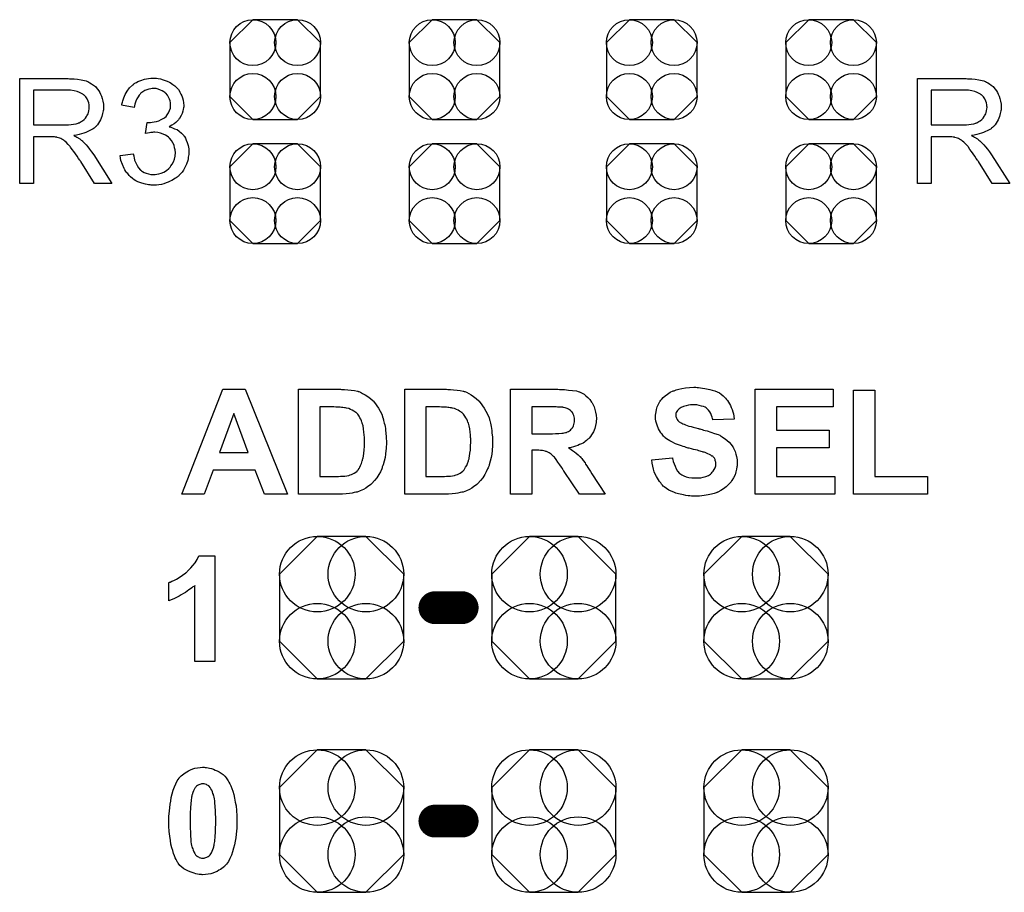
# Model space of a CAD drawing. Extents: x -0.07 to 0.95, y -0.15 to 2.1.
# Tile 20 of 25: x 0.29 to 0.59, y 1.22 to 1.48. Entities that reach past the tile are written whole.
import ezdxf

# ---------------------------------------------------------------- set-up
doc = ezdxf.new("R2010")
doc.units = 0
doc.layers.get('0').update_dxf_attribs({"linetype": 'CONTINUOUS'})
doc.layers.add('gto', color=2, linetype='CONTINUOUS')
doc.layers.add('gts', color=1, linetype='CONTINUOUS')

# ---------------------------------------------------------------- blocks, each defined once
blk = doc.blocks.new('D29')
at = {"const_width": 0.005}
blk.add_lwpolyline([(-0.0025, 0, 1), (0.0025, 0, 1)], format="xyb", close=True, dxfattribs=at)
blk = doc.blocks.new('D66')
blk.add_lwpolyline([(-0.0068, -0.0152), (0.0068, -0.0152), (0.0138, -0.0082), (0.0138, 0.0082), (0.0068, 0.0152), (-0.0068, 0.0152), (-0.0138, 0.0082), (-0.0138, -0.0082)], close=True)
for centre in [(-0.0068, 0.0082), (0.0068, 0.0082), (-0.0068, -0.0082), (0.0068, -0.0082)]:
    blk.add_circle(centre, 0.007)
blk = doc.blocks.new('D69')
blk.add_lwpolyline([(-0.0189, 0.0102), (-0.0189, -0.0102), (-0.0074, -0.0217), (0.0074, -0.0217), (0.0189, -0.0102), (0.0189, 0.0102), (0.0074, 0.0217), (-0.0074, 0.0217)], close=True)
for centre in [(-0.0074, 0.0102), (0.0074, 0.0102), (-0.0074, -0.0102), (0.0074, -0.0102)]:
    blk.add_circle(centre, 0.0115)

msp = doc.modelspace()

# ---------------------------------------------------------------- linework, layer by layer
at = {"layer": 'gto', "color": 2}
for points in [[(0.3028, 1.4661), (0.3032, 1.4661), (0.3042, 1.4661), (0.3052, 1.466), (0.3063, 1.4658), (0.3073, 1.4656), (0.3078, 1.4655), (0.3082, 1.4653), (0.3083, 1.4653), (0.3083, 1.4653), (0.3086, 1.4651), (0.309, 1.4649), (0.3095, 1.4646), (0.3101, 1.4642), (0.3107, 1.4637), (0.3112, 1.463), (0.3118, 1.4623), (0.3118, 1.4622), (0.3118, 1.4622), (0.312, 1.4619), (0.3122, 1.4614), (0.3125, 1.4608), (0.3127, 1.4601), (0.3129, 1.4593), (0.3131, 1.4584), (0.3131, 1.4575), (0.3131, 1.4574), (0.3131, 1.4573), (0.3131, 1.4571), (0.3131, 1.4569), (0.3131, 1.4566), (0.313, 1.4563), (0.3128, 1.4555), (0.3126, 1.4546), (0.3122, 1.4536), (0.3116, 1.4526), (0.3113, 1.4521), (0.3109, 1.4517), (0.3109, 1.4516), (0.3108, 1.4516), (0.3107, 1.4515), (0.3105, 1.4513), (0.3103, 1.4511), (0.31, 1.4509), (0.3096, 1.4507), (0.3092, 1.4504), (0.3088, 1.4502), (0.3083, 1.45), (0.3077, 1.4497), (0.3071, 1.4495), (0.3064, 1.4493), (0.3057, 1.4491), (0.3049, 1.4489), (0.3041, 1.4488), (0.3042, 1.4487), (0.3044, 1.4486), (0.3047, 1.4485), (0.305, 1.4483), (0.3059, 1.4478), (0.3063, 1.4474), (0.3067, 1.4472), (0.3067, 1.4471), (0.307, 1.4468), (0.3073, 1.4465), (0.3078, 1.446), (0.3083, 1.4454), (0.3089, 1.4447), (0.3095, 1.4438), (0.3102, 1.4429), (0.3157, 1.4342), (0.3104, 1.4342), (0.3062, 1.4409), (0.3062, 1.4409), (0.3061, 1.441), (0.306, 1.4412), (0.3059, 1.4413), (0.3055, 1.4418), (0.3051, 1.4425), (0.3046, 1.4432), (0.3041, 1.4439), (0.3036, 1.4446), (0.3031, 1.4453), (0.3031, 1.4453), (0.303, 1.4455), (0.3027, 1.4458), (0.3024, 1.4461), (0.3017, 1.4468), (0.3013, 1.4471), (0.301, 1.4474), (0.3009, 1.4474), (0.3008, 1.4475), (0.3006, 1.4476), (0.3004, 1.4477), (0.3001, 1.4479), (0.2998, 1.448), (0.299, 1.4482), (0.299, 1.4482), (0.2989, 1.4483), (0.2987, 1.4483), (0.2985, 1.4483), (0.2982, 1.4484), (0.2978, 1.4484), (0.2973, 1.4484), (0.2918, 1.4484), (0.2918, 1.4342), (0.2876, 1.4342), (0.2876, 1.4662), (0.3024, 1.4662), (0.3028, 1.4661)], [(0.3292, 1.4663), (0.3298, 1.4662), (0.3305, 1.4661), (0.3313, 1.4658), (0.3322, 1.4655), (0.333, 1.4652), (0.333, 1.4652), (0.3331, 1.4651), (0.3334, 1.465), (0.3338, 1.4647), (0.3342, 1.4644), (0.3348, 1.4639), (0.3353, 1.4634), (0.3359, 1.4628), (0.3364, 1.4621), (0.3364, 1.462), (0.3365, 1.4618), (0.3367, 1.4614), (0.337, 1.4609), (0.3372, 1.4603), (0.3374, 1.4596), (0.3375, 1.4588), (0.3376, 1.458), (0.3376, 1.4579), (0.3376, 1.4576), (0.3375, 1.4573), (0.3374, 1.4568), (0.3373, 1.4562), (0.3371, 1.4555), (0.3368, 1.4549), (0.3364, 1.4542), (0.3364, 1.4541), (0.3362, 1.454), (0.3359, 1.4536), (0.3356, 1.4533), (0.3351, 1.4528), (0.3346, 1.4524), (0.3339, 1.452), (0.3331, 1.4515), (0.3332, 1.4515), (0.3333, 1.4515), (0.3334, 1.4515), (0.3336, 1.4514), (0.3341, 1.4512), (0.3347, 1.4509), (0.3355, 1.4506), (0.3362, 1.4501), (0.3369, 1.4495), (0.3376, 1.4488), (0.3376, 1.4487), (0.3378, 1.4485), (0.3381, 1.448), (0.3383, 1.4474), (0.3386, 1.4467), (0.3389, 1.4458), (0.3391, 1.4448), (0.3391, 1.4436), (0.3391, 1.4436), (0.3391, 1.4435), (0.3391, 1.4432), (0.3391, 1.443), (0.339, 1.4426), (0.3389, 1.4422), (0.3389, 1.4417), (0.3388, 1.4412), (0.3384, 1.4401), (0.3381, 1.4395), (0.3378, 1.4389), (0.3375, 1.4383), (0.3371, 1.4377), (0.3366, 1.4371), (0.336, 1.4366), (0.336, 1.4365), (0.3359, 1.4364), (0.3357, 1.4363), (0.3355, 1.4361), (0.3352, 1.4359), (0.3348, 1.4357), (0.3344, 1.4354), (0.3339, 1.4351), (0.3334, 1.4349), (0.3328, 1.4346), (0.3322, 1.4344), (0.3315, 1.4341), (0.3308, 1.4339), (0.33, 1.4338), (0.3292, 1.4337), (0.3283, 1.4337), (0.3279, 1.4337), (0.3276, 1.4337), (0.3273, 1.4338), (0.3268, 1.4338), (0.3264, 1.4339), (0.3259, 1.434), (0.3248, 1.4343), (0.3236, 1.4347), (0.323, 1.435), (0.3225, 1.4353), (0.3219, 1.4357), (0.3213, 1.4362), (0.3213, 1.4362), (0.3212, 1.4363), (0.3211, 1.4364), (0.3209, 1.4366), (0.3207, 1.4369), (0.3205, 1.4372), (0.3202, 1.4375), (0.3199, 1.4379), (0.3196, 1.4384), (0.3194, 1.4388), (0.3189, 1.44), (0.3184, 1.4412), (0.3183, 1.4419), (0.3182, 1.4427), (0.3221, 1.4432), (0.3221, 1.4431), (0.3222, 1.443), (0.3222, 1.4429), (0.3223, 1.4426), (0.3223, 1.4424), (0.3224, 1.442), (0.3226, 1.4413), (0.323, 1.4405), (0.3234, 1.4397), (0.3238, 1.439), (0.3244, 1.4383), (0.3245, 1.4383), (0.3247, 1.4381), (0.325, 1.4379), (0.3255, 1.4376), (0.3261, 1.4374), (0.3268, 1.4371), (0.3275, 1.4369), (0.3284, 1.4369), (0.3286, 1.4369), (0.3288, 1.4369), (0.3293, 1.437), (0.33, 1.4371), (0.3307, 1.4374), (0.3315, 1.4377), (0.3323, 1.4382), (0.333, 1.4388), (0.3331, 1.4389), (0.3334, 1.4392), (0.3336, 1.4396), (0.334, 1.4401), (0.3344, 1.4408), (0.3347, 1.4416), (0.3349, 1.4425), (0.335, 1.4436), (0.335, 1.4436), (0.335, 1.4437), (0.335, 1.4438), (0.3349, 1.444), (0.3349, 1.4445), (0.3347, 1.4451), (0.3346, 1.4459), (0.3342, 1.4466), (0.3338, 1.4473), (0.3332, 1.448), (0.3331, 1.4481), (0.3329, 1.4483), (0.3325, 1.4486), (0.332, 1.4489), (0.3313, 1.4492), (0.3305, 1.4495), (0.3297, 1.4497), (0.3287, 1.4498), (0.3283, 1.4498), (0.328, 1.4497), (0.3275, 1.4497), (0.3271, 1.4496), (0.3265, 1.4495), (0.3259, 1.4494), (0.3264, 1.4528), (0.3266, 1.4528), (0.3268, 1.4528), (0.3274, 1.4528), (0.3279, 1.4529), (0.3285, 1.453), (0.3292, 1.4531), (0.33, 1.4533), (0.3307, 1.4537), (0.3315, 1.4541), (0.3316, 1.4541), (0.3316, 1.4541), (0.3318, 1.4543), (0.3322, 1.4546), (0.3325, 1.4551), (0.3329, 1.4557), (0.3332, 1.4564), (0.3335, 1.4571), (0.3335, 1.4576), (0.3335, 1.4581), (0.3335, 1.4582), (0.3335, 1.4582), (0.3335, 1.4585), (0.3335, 1.4588), (0.3334, 1.4594), (0.3332, 1.4599), (0.3329, 1.4605), (0.3326, 1.4611), (0.3321, 1.4617), (0.332, 1.4617), (0.3318, 1.4619), (0.3315, 1.4621), (0.331, 1.4624), (0.3305, 1.4626), (0.3298, 1.4629), (0.3291, 1.4631), (0.3283, 1.4631), (0.3279, 1.4631), (0.3275, 1.463), (0.3269, 1.4629), (0.3263, 1.4627), (0.3257, 1.4625), (0.3251, 1.4621), (0.3245, 1.4617), (0.3244, 1.4616), (0.3243, 1.4614), (0.324, 1.4611), (0.3237, 1.4606), (0.3233, 1.46), (0.323, 1.4593), (0.3227, 1.4584), (0.3225, 1.4574), (0.3186, 1.4581), (0.3186, 1.4581), (0.3187, 1.4582), (0.3187, 1.4584), (0.3188, 1.4587), (0.3189, 1.459), (0.319, 1.4594), (0.3193, 1.4603), (0.3197, 1.4613), (0.3203, 1.4623), (0.321, 1.4633), (0.3219, 1.4642), (0.3219, 1.4642), (0.322, 1.4643), (0.3221, 1.4643), (0.3223, 1.4645), (0.3225, 1.4647), (0.3229, 1.4649), (0.3232, 1.465), (0.3236, 1.4653), (0.3245, 1.4656), (0.3256, 1.466), (0.3268, 1.4662), (0.3275, 1.4663), (0.3286, 1.4663), (0.3292, 1.4663)], [(0.5761, 1.4661), (0.5765, 1.4661), (0.5775, 1.4661), (0.5785, 1.466), (0.5796, 1.4658), (0.5806, 1.4656), (0.5811, 1.4655), (0.5815, 1.4653), (0.5816, 1.4653), (0.5816, 1.4653), (0.5819, 1.4651), (0.5823, 1.4649), (0.5828, 1.4646), (0.5834, 1.4642), (0.584, 1.4637), (0.5845, 1.463), (0.5851, 1.4623), (0.5851, 1.4622), (0.5851, 1.4622), (0.5853, 1.4619), (0.5855, 1.4614), (0.5858, 1.4608), (0.586, 1.4601), (0.5862, 1.4593), (0.5864, 1.4584), (0.5864, 1.4575), (0.5864, 1.4574), (0.5864, 1.4573), (0.5864, 1.4571), (0.5864, 1.4569), (0.5864, 1.4566), (0.5863, 1.4563), (0.5861, 1.4555), (0.5859, 1.4546), (0.5855, 1.4536), (0.5849, 1.4526), (0.5846, 1.4521), (0.5842, 1.4517), (0.5842, 1.4516), (0.5841, 1.4516), (0.584, 1.4515), (0.5838, 1.4513), (0.5835, 1.4511), (0.5833, 1.4509), (0.5829, 1.4507), (0.5825, 1.4504), (0.5821, 1.4502), (0.5816, 1.45), (0.581, 1.4497), (0.5804, 1.4495), (0.5797, 1.4493), (0.579, 1.4491), (0.5782, 1.4489), (0.5774, 1.4488), (0.5775, 1.4487), (0.5777, 1.4486), (0.578, 1.4485), (0.5783, 1.4483), (0.5792, 1.4478), (0.5796, 1.4474), (0.5799, 1.4472), (0.58, 1.4471), (0.5803, 1.4468), (0.5806, 1.4465), (0.5811, 1.446), (0.5816, 1.4454), (0.5822, 1.4447), (0.5828, 1.4438), (0.5835, 1.4429), (0.589, 1.4342), (0.5837, 1.4342), (0.5795, 1.4409), (0.5795, 1.4409), (0.5794, 1.441), (0.5793, 1.4412), (0.5792, 1.4413), (0.5788, 1.4418), (0.5784, 1.4425), (0.5779, 1.4432), (0.5774, 1.4439), (0.5769, 1.4446), (0.5764, 1.4453), (0.5764, 1.4453), (0.5763, 1.4455), (0.576, 1.4458), (0.5757, 1.4461), (0.575, 1.4468), (0.5746, 1.4471), (0.5743, 1.4474), (0.5742, 1.4474), (0.5741, 1.4475), (0.5739, 1.4476), (0.5737, 1.4477), (0.5734, 1.4479), (0.5731, 1.448), (0.5723, 1.4482), (0.5723, 1.4482), (0.5722, 1.4483), (0.572, 1.4483), (0.5718, 1.4483), (0.5714, 1.4484), (0.5711, 1.4484), (0.5706, 1.4484), (0.5651, 1.4484), (0.5651, 1.4342), (0.5609, 1.4342), (0.5609, 1.4662), (0.5757, 1.4662), (0.5761, 1.4661)], [(0.3019, 1.4626), (0.2918, 1.4626), (0.2918, 1.4521), (0.3013, 1.4521), (0.3019, 1.4521), (0.3025, 1.4521), (0.3033, 1.4522), (0.304, 1.4523), (0.3048, 1.4524), (0.3054, 1.4526), (0.3055, 1.4527), (0.3057, 1.4527), (0.306, 1.4529), (0.3063, 1.4531), (0.3067, 1.4533), (0.3072, 1.4537), (0.3076, 1.4541), (0.3079, 1.4546), (0.3079, 1.4546), (0.308, 1.4548), (0.3082, 1.4551), (0.3084, 1.4554), (0.3085, 1.4558), (0.3086, 1.4563), (0.3087, 1.4569), (0.3088, 1.4574), (0.3088, 1.4575), (0.3088, 1.4575), (0.3087, 1.4578), (0.3087, 1.4582), (0.3086, 1.4588), (0.3084, 1.4593), (0.3081, 1.46), (0.3077, 1.4606), (0.3071, 1.4612), (0.307, 1.4612), (0.3068, 1.4614), (0.3064, 1.4616), (0.3058, 1.4619), (0.3051, 1.4622), (0.3042, 1.4624), (0.3031, 1.4626), (0.3019, 1.4626)], [(0.5752, 1.4626), (0.5651, 1.4626), (0.5651, 1.4521), (0.5746, 1.4521), (0.5752, 1.4521), (0.5758, 1.4521), (0.5766, 1.4522), (0.5773, 1.4523), (0.5781, 1.4524), (0.5787, 1.4526), (0.5788, 1.4527), (0.579, 1.4527), (0.5793, 1.4529), (0.5796, 1.4531), (0.58, 1.4533), (0.5805, 1.4537), (0.5809, 1.4541), (0.5812, 1.4546), (0.5812, 1.4546), (0.5813, 1.4548), (0.5815, 1.4551), (0.5817, 1.4554), (0.5818, 1.4558), (0.5819, 1.4563), (0.582, 1.4569), (0.5821, 1.4574), (0.5821, 1.4575), (0.5821, 1.4575), (0.582, 1.4578), (0.582, 1.4582), (0.5819, 1.4588), (0.5817, 1.4593), (0.5814, 1.46), (0.581, 1.4606), (0.5804, 1.4612), (0.5803, 1.4612), (0.5801, 1.4614), (0.5797, 1.4616), (0.5791, 1.4619), (0.5784, 1.4622), (0.5775, 1.4624), (0.5764, 1.4626), (0.5752, 1.4626)], [(0.3691, 1.3396), (0.3621, 1.3396), (0.3593, 1.3469), (0.3465, 1.3469), (0.3438, 1.3396), (0.337, 1.3396), (0.3494, 1.3716), (0.3562, 1.3716), (0.3691, 1.3396)], [(0.3856, 1.3715), (0.3865, 1.3715), (0.3875, 1.3714), (0.3885, 1.3713), (0.3895, 1.3712), (0.3904, 1.3709), (0.3904, 1.3709), (0.3905, 1.3709), (0.3906, 1.3708), (0.3908, 1.3708), (0.3914, 1.3706), (0.392, 1.3702), (0.3928, 1.3698), (0.3936, 1.3693), (0.3944, 1.3687), (0.3952, 1.368), (0.3952, 1.368), (0.3953, 1.3679), (0.3955, 1.3676), (0.3959, 1.3671), (0.3963, 1.3665), (0.3968, 1.3658), (0.3973, 1.3649), (0.3978, 1.3639), (0.3982, 1.3628), (0.3982, 1.3627), (0.3983, 1.3627), (0.3983, 1.3625), (0.3984, 1.3622), (0.3984, 1.362), (0.3985, 1.3616), (0.3986, 1.3612), (0.3988, 1.3607), (0.3989, 1.3602), (0.399, 1.3596), (0.399, 1.359), (0.3991, 1.3583), (0.3992, 1.3569), (0.3993, 1.3553), (0.3993, 1.3552), (0.3993, 1.3551), (0.3993, 1.3549), (0.3993, 1.3546), (0.3992, 1.3542), (0.3992, 1.3539), (0.3992, 1.3534), (0.3991, 1.3529), (0.399, 1.3518), (0.3989, 1.3507), (0.3986, 1.3496), (0.3983, 1.3485), (0.3983, 1.3484), (0.3982, 1.3483), (0.3981, 1.3481), (0.398, 1.3479), (0.3979, 1.3476), (0.3978, 1.3473), (0.3974, 1.3464), (0.3969, 1.3456), (0.3963, 1.3446), (0.3956, 1.3437), (0.3948, 1.3428), (0.3947, 1.3427), (0.3945, 1.3425), (0.3941, 1.3422), (0.3936, 1.3419), (0.393, 1.3414), (0.3923, 1.341), (0.3913, 1.3406), (0.3903, 1.3402), (0.3903, 1.3402), (0.3902, 1.3402), (0.3901, 1.3402), (0.3899, 1.3402), (0.3894, 1.3401), (0.3888, 1.3399), (0.388, 1.3398), (0.387, 1.3397), (0.3859, 1.3396), (0.3846, 1.3396), (0.3725, 1.3396), (0.3725, 1.3716), (0.3853, 1.3716), (0.3856, 1.3715)], [(0.4179, 1.3715), (0.4188, 1.3715), (0.4197, 1.3714), (0.4208, 1.3713), (0.4217, 1.3712), (0.4226, 1.3709), (0.4227, 1.3709), (0.4227, 1.3709), (0.4229, 1.3708), (0.4231, 1.3708), (0.4236, 1.3706), (0.4243, 1.3702), (0.425, 1.3698), (0.4258, 1.3693), (0.4266, 1.3687), (0.4274, 1.368), (0.4275, 1.368), (0.4275, 1.3679), (0.4277, 1.3676), (0.4281, 1.3671), (0.4285, 1.3665), (0.429, 1.3658), (0.4295, 1.3649), (0.43, 1.3639), (0.4305, 1.3628), (0.4305, 1.3627), (0.4305, 1.3627), (0.4306, 1.3625), (0.4306, 1.3622), (0.4307, 1.362), (0.4308, 1.3616), (0.4309, 1.3612), (0.431, 1.3607), (0.4311, 1.3602), (0.4312, 1.3596), (0.4313, 1.359), (0.4313, 1.3583), (0.4315, 1.3569), (0.4315, 1.3553), (0.4315, 1.3552), (0.4315, 1.3551), (0.4315, 1.3549), (0.4315, 1.3546), (0.4315, 1.3542), (0.4315, 1.3539), (0.4314, 1.3534), (0.4314, 1.3529), (0.4313, 1.3518), (0.4311, 1.3507), (0.4308, 1.3496), (0.4305, 1.3485), (0.4305, 1.3484), (0.4305, 1.3483), (0.4304, 1.3481), (0.4303, 1.3479), (0.4302, 1.3476), (0.43, 1.3473), (0.4296, 1.3464), (0.4292, 1.3456), (0.4286, 1.3446), (0.4279, 1.3437), (0.4271, 1.3428), (0.427, 1.3427), (0.4268, 1.3425), (0.4264, 1.3422), (0.4259, 1.3419), (0.4252, 1.3414), (0.4245, 1.341), (0.4236, 1.3406), (0.4226, 1.3402), (0.4225, 1.3402), (0.4225, 1.3402), (0.4223, 1.3402), (0.4222, 1.3402), (0.4217, 1.3401), (0.421, 1.3399), (0.4203, 1.3398), (0.4193, 1.3397), (0.4181, 1.3396), (0.4169, 1.3396), (0.4048, 1.3396), (0.4048, 1.3716), (0.4175, 1.3716), (0.4179, 1.3715)], [(0.4519, 1.3715), (0.4524, 1.3715), (0.4529, 1.3715), (0.4535, 1.3715), (0.4547, 1.3713), (0.4559, 1.3712), (0.4571, 1.371), (0.4576, 1.3708), (0.458, 1.3707), (0.4581, 1.3707), (0.4581, 1.3706), (0.4584, 1.3705), (0.4588, 1.3703), (0.4594, 1.37), (0.46, 1.3695), (0.4606, 1.369), (0.4612, 1.3684), (0.4617, 1.3676), (0.4617, 1.3676), (0.4618, 1.3675), (0.4619, 1.3674), (0.462, 1.3672), (0.4622, 1.3668), (0.4625, 1.3662), (0.4627, 1.3654), (0.4629, 1.3646), (0.4631, 1.3636), (0.4632, 1.3626), (0.4632, 1.3626), (0.4632, 1.3625), (0.4632, 1.3622), (0.4631, 1.362), (0.4631, 1.3617), (0.4631, 1.3614), (0.4629, 1.3605), (0.4627, 1.3596), (0.4623, 1.3586), (0.4617, 1.3576), (0.4614, 1.3571), (0.461, 1.3566), (0.461, 1.3566), (0.461, 1.3566), (0.4608, 1.3564), (0.4606, 1.3563), (0.4604, 1.3561), (0.4602, 1.3559), (0.4598, 1.3556), (0.4595, 1.3554), (0.4591, 1.3551), (0.4586, 1.3549), (0.458, 1.3547), (0.4575, 1.3544), (0.4568, 1.3542), (0.4562, 1.354), (0.4555, 1.3538), (0.4547, 1.3537), (0.4548, 1.3537), (0.4548, 1.3536), (0.4551, 1.3535), (0.4555, 1.3532), (0.4559, 1.3529), (0.4565, 1.3525), (0.457, 1.3521), (0.4576, 1.3516), (0.4581, 1.351), (0.4582, 1.351), (0.4584, 1.3507), (0.4587, 1.3504), (0.4591, 1.3498), (0.4597, 1.3491), (0.4599, 1.3487), (0.4603, 1.3482), (0.4606, 1.3477), (0.461, 1.3471), (0.4614, 1.3465), (0.4618, 1.3458), (0.4658, 1.3396), (0.458, 1.3396), (0.4534, 1.3465), (0.4533, 1.3466), (0.4533, 1.3467), (0.4531, 1.3469), (0.453, 1.3471), (0.4528, 1.3474), (0.4525, 1.3478), (0.452, 1.3485), (0.4514, 1.3493), (0.4509, 1.3501), (0.4504, 1.3508), (0.4501, 1.351), (0.45, 1.3512), (0.4499, 1.3513), (0.4498, 1.3514), (0.4496, 1.3516), (0.4494, 1.3518), (0.4491, 1.352), (0.4488, 1.3522), (0.4484, 1.3524), (0.448, 1.3526), (0.448, 1.3526), (0.4478, 1.3526), (0.4476, 1.3527), (0.4472, 1.3528), (0.4468, 1.3529), (0.4462, 1.3529), (0.4456, 1.353), (0.4435, 1.353), (0.4435, 1.3396), (0.437, 1.3396), (0.437, 1.3716), (0.4514, 1.3716), (0.4519, 1.3715)], [(0.4938, 1.3721), (0.4943, 1.3721), (0.4949, 1.372), (0.4955, 1.3719), (0.4962, 1.3718), (0.4977, 1.3715), (0.4984, 1.3713), (0.4992, 1.3711), (0.4999, 1.3707), (0.5006, 1.3704), (0.5012, 1.37), (0.5018, 1.3695), (0.5019, 1.3694), (0.502, 1.3694), (0.5021, 1.3692), (0.5023, 1.369), (0.5025, 1.3688), (0.5028, 1.3684), (0.5031, 1.3681), (0.5034, 1.3676), (0.5037, 1.3671), (0.504, 1.3666), (0.5042, 1.366), (0.5045, 1.3654), (0.5047, 1.3647), (0.5049, 1.364), (0.505, 1.3633), (0.5051, 1.3624), (0.4986, 1.3622), (0.4986, 1.3622), (0.4986, 1.3623), (0.4985, 1.3626), (0.4984, 1.363), (0.4982, 1.3635), (0.498, 1.3641), (0.4977, 1.3647), (0.4973, 1.3652), (0.4968, 1.3657), (0.4968, 1.3657), (0.4966, 1.3659), (0.4963, 1.3661), (0.4958, 1.3663), (0.4952, 1.3664), (0.4945, 1.3666), (0.4937, 1.3668), (0.4927, 1.3668), (0.4923, 1.3668), (0.4918, 1.3668), (0.4912, 1.3667), (0.4905, 1.3665), (0.4897, 1.3663), (0.489, 1.366), (0.4884, 1.3656), (0.4884, 1.3656), (0.4883, 1.3655), (0.4881, 1.3653), (0.4879, 1.3651), (0.4877, 1.3648), (0.4875, 1.3645), (0.4874, 1.3641), (0.4874, 1.3636), (0.4874, 1.3636), (0.4874, 1.3634), (0.4874, 1.3632), (0.4875, 1.363), (0.4876, 1.3627), (0.4878, 1.3623), (0.488, 1.362), (0.4883, 1.3617), (0.4884, 1.3616), (0.4886, 1.3615), (0.4887, 1.3614), (0.489, 1.3613), (0.4892, 1.3612), (0.4895, 1.361), (0.4899, 1.3609), (0.4903, 1.3607), (0.4908, 1.3605), (0.4913, 1.3603), (0.492, 1.3602), (0.4926, 1.36), (0.4934, 1.3598), (0.4942, 1.3596), (0.4943, 1.3596), (0.4945, 1.3595), (0.4947, 1.3595), (0.495, 1.3594), (0.4954, 1.3593), (0.4958, 1.3591), (0.4963, 1.359), (0.4969, 1.3589), (0.498, 1.3585), (0.4991, 1.3581), (0.5002, 1.3577), (0.5007, 1.3575), (0.5011, 1.3572), (0.5012, 1.3572), (0.5012, 1.3572), (0.5015, 1.357), (0.5019, 1.3567), (0.5024, 1.3564), (0.503, 1.3559), (0.5036, 1.3554), (0.5042, 1.3547), (0.5047, 1.354), (0.5048, 1.3539), (0.5049, 1.3536), (0.5051, 1.3532), (0.5054, 1.3526), (0.5056, 1.3518), (0.5058, 1.351), (0.506, 1.35), (0.506, 1.3489), (0.506, 1.3488), (0.506, 1.3487), (0.506, 1.3486), (0.506, 1.3484), (0.506, 1.3482), (0.5059, 1.3479), (0.5058, 1.3472), (0.5056, 1.3464), (0.5054, 1.3455), (0.5049, 1.3446), (0.5044, 1.3437), (0.5044, 1.3437), (0.5043, 1.3436), (0.5042, 1.3433), (0.5038, 1.3429), (0.5033, 1.3424), (0.5027, 1.3418), (0.5019, 1.3412), (0.5011, 1.3407), (0.5001, 1.3402), (0.5, 1.3402), (0.4999, 1.3401), (0.4998, 1.3401), (0.4996, 1.34), (0.4993, 1.3399), (0.499, 1.3398), (0.4986, 1.3397), (0.4982, 1.3396), (0.4977, 1.3395), (0.4972, 1.3394), (0.496, 1.3392), (0.4946, 1.339), (0.4932, 1.339), (0.4926, 1.339), (0.4921, 1.339), (0.4916, 1.3391), (0.4911, 1.3391), (0.4904, 1.3392), (0.4897, 1.3394), (0.4882, 1.3397), (0.4874, 1.3399), (0.4867, 1.3402), (0.4859, 1.3405), (0.4852, 1.3408), (0.4845, 1.3413), (0.4838, 1.3418), (0.4838, 1.3418), (0.4837, 1.3419), (0.4835, 1.342), (0.4833, 1.3423), (0.483, 1.3426), (0.4828, 1.343), (0.4824, 1.3434), (0.4821, 1.3439), (0.4818, 1.3444), (0.4815, 1.345), (0.4811, 1.3457), (0.4808, 1.3464), (0.4806, 1.3472), (0.4803, 1.3481), (0.4801, 1.349), (0.48, 1.35), (0.4863, 1.3506), (0.4863, 1.3506), (0.4863, 1.3505), (0.4863, 1.3503), (0.4864, 1.3501), (0.4865, 1.3495), (0.4868, 1.3488), (0.4871, 1.3481), (0.4875, 1.3473), (0.4879, 1.3466), (0.4885, 1.3459), (0.4886, 1.3459), (0.4889, 1.3457), (0.4892, 1.3455), (0.4898, 1.3452), (0.4905, 1.3449), (0.4913, 1.3447), (0.4922, 1.3445), (0.4932, 1.3445), (0.4938, 1.3445), (0.4943, 1.3445), (0.495, 1.3446), (0.4957, 1.3448), (0.4965, 1.345), (0.4973, 1.3453), (0.4979, 1.3457), (0.498, 1.3458), (0.4982, 1.346), (0.4984, 1.3463), (0.4987, 1.3466), (0.499, 1.3471), (0.4993, 1.3476), (0.4995, 1.3482), (0.4995, 1.3488), (0.4995, 1.3489), (0.4995, 1.349), (0.4995, 1.3493), (0.4994, 1.3495), (0.4993, 1.3498), (0.4993, 1.3501), (0.4991, 1.3505), (0.4988, 1.3508), (0.4988, 1.3508), (0.4987, 1.3509), (0.4986, 1.3511), (0.4983, 1.3512), (0.498, 1.3515), (0.4976, 1.3517), (0.4971, 1.3519), (0.4965, 1.3522), (0.4965, 1.3522), (0.4963, 1.3523), (0.496, 1.3524), (0.4957, 1.3524), (0.4955, 1.3525), (0.4951, 1.3526), (0.4948, 1.3527), (0.4944, 1.3528), (0.4939, 1.353), (0.4933, 1.3531), (0.4927, 1.3532), (0.4921, 1.3534), (0.4914, 1.3536), (0.4913, 1.3536), (0.4911, 1.3536), (0.4908, 1.3537), (0.4905, 1.3538), (0.4901, 1.354), (0.4896, 1.3541), (0.4891, 1.3543), (0.4885, 1.3545), (0.4873, 1.3549), (0.4861, 1.3555), (0.4855, 1.3558), (0.485, 1.3561), (0.4845, 1.3564), (0.4841, 1.3567), (0.4841, 1.3568), (0.484, 1.3569), (0.4838, 1.357), (0.4836, 1.3572), (0.4834, 1.3575), (0.4832, 1.3578), (0.4829, 1.3581), (0.4827, 1.3585), (0.4821, 1.3595), (0.4817, 1.3606), (0.4815, 1.3612), (0.4813, 1.3618), (0.4812, 1.3625), (0.4812, 1.3632), (0.4812, 1.3633), (0.4812, 1.3633), (0.4812, 1.3634), (0.4812, 1.3636), (0.4813, 1.3641), (0.4814, 1.3647), (0.4815, 1.3654), (0.4817, 1.3662), (0.4821, 1.367), (0.4825, 1.3678), (0.4825, 1.3678), (0.4826, 1.3679), (0.4828, 1.3682), (0.4831, 1.3685), (0.4835, 1.369), (0.4841, 1.3695), (0.4848, 1.37), (0.4856, 1.3706), (0.4865, 1.371), (0.4865, 1.371), (0.4866, 1.3711), (0.4868, 1.3711), (0.487, 1.3712), (0.4872, 1.3713), (0.4875, 1.3714), (0.4879, 1.3715), (0.4883, 1.3716), (0.4892, 1.3718), (0.4903, 1.372), (0.4915, 1.3721), (0.4928, 1.3722), (0.4934, 1.3722), (0.4938, 1.3721)], [(0.5352, 1.3662), (0.518, 1.3662), (0.518, 1.3591), (0.534, 1.3591), (0.534, 1.3537), (0.518, 1.3537), (0.518, 1.345), (0.5358, 1.345), (0.5358, 1.3396), (0.5115, 1.3396), (0.5115, 1.3716), (0.5352, 1.3716), (0.5352, 1.3662)], [(0.5479, 1.345), (0.564, 1.345), (0.564, 1.3396), (0.5414, 1.3396), (0.5414, 1.3713), (0.5479, 1.3713), (0.5479, 1.345)], [(0.3528, 1.3641), (0.3484, 1.3523), (0.3572, 1.3523), (0.3528, 1.3641)], [(0.3832, 1.3662), (0.379, 1.3662), (0.379, 1.345), (0.3847, 1.345), (0.3853, 1.3451), (0.3859, 1.3451), (0.3866, 1.3451), (0.3872, 1.3452), (0.3877, 1.3453), (0.3878, 1.3453), (0.388, 1.3454), (0.3882, 1.3455), (0.3886, 1.3456), (0.389, 1.3458), (0.3894, 1.346), (0.3899, 1.3463), (0.3903, 1.3466), (0.3903, 1.3467), (0.3905, 1.3468), (0.3906, 1.347), (0.3909, 1.3474), (0.3911, 1.3478), (0.3914, 1.3483), (0.3917, 1.3489), (0.3919, 1.3497), (0.3919, 1.3497), (0.392, 1.3498), (0.392, 1.3499), (0.392, 1.3501), (0.3921, 1.3503), (0.3922, 1.3506), (0.3923, 1.3512), (0.3924, 1.3521), (0.3925, 1.353), (0.3926, 1.3542), (0.3926, 1.3555), (0.3926, 1.3556), (0.3926, 1.3557), (0.3926, 1.3559), (0.3926, 1.3561), (0.3926, 1.3565), (0.3926, 1.3568), (0.3925, 1.3576), (0.3924, 1.3585), (0.3923, 1.3595), (0.3922, 1.3604), (0.3919, 1.3612), (0.3919, 1.3613), (0.3919, 1.3613), (0.3918, 1.3615), (0.3917, 1.3619), (0.3915, 1.3624), (0.3912, 1.3628), (0.3909, 1.3633), (0.3905, 1.3639), (0.3901, 1.3643), (0.39, 1.3644), (0.3899, 1.3645), (0.3896, 1.3647), (0.3893, 1.3649), (0.3888, 1.3652), (0.3883, 1.3654), (0.3878, 1.3657), (0.3871, 1.3658), (0.3871, 1.3658), (0.3868, 1.3659), (0.3865, 1.3659), (0.386, 1.366), (0.3856, 1.366), (0.3852, 1.3661), (0.3848, 1.3661), (0.3844, 1.3661), (0.3838, 1.3661), (0.3832, 1.3662)], [(0.4154, 1.3662), (0.4112, 1.3662), (0.4112, 1.345), (0.4169, 1.345), (0.4175, 1.3451), (0.4182, 1.3451), (0.4188, 1.3451), (0.4194, 1.3452), (0.4199, 1.3453), (0.42, 1.3453), (0.4202, 1.3454), (0.4205, 1.3455), (0.4209, 1.3456), (0.4213, 1.3458), (0.4217, 1.346), (0.4221, 1.3463), (0.4225, 1.3466), (0.4226, 1.3467), (0.4227, 1.3468), (0.4229, 1.347), (0.4231, 1.3474), (0.4233, 1.3478), (0.4237, 1.3483), (0.4239, 1.3489), (0.4242, 1.3497), (0.4242, 1.3497), (0.4242, 1.3498), (0.4242, 1.3499), (0.4243, 1.3501), (0.4244, 1.3503), (0.4244, 1.3506), (0.4245, 1.3512), (0.4246, 1.3521), (0.4248, 1.353), (0.4248, 1.3542), (0.4249, 1.3555), (0.4249, 1.3556), (0.4249, 1.3557), (0.4249, 1.3559), (0.4249, 1.3561), (0.4249, 1.3565), (0.4248, 1.3568), (0.4248, 1.3576), (0.4247, 1.3585), (0.4246, 1.3595), (0.4244, 1.3604), (0.4242, 1.3612), (0.4242, 1.3613), (0.4241, 1.3613), (0.424, 1.3615), (0.4239, 1.3619), (0.4237, 1.3624), (0.4234, 1.3628), (0.4231, 1.3633), (0.4227, 1.3639), (0.4223, 1.3643), (0.4223, 1.3644), (0.4221, 1.3645), (0.4219, 1.3647), (0.4215, 1.3649), (0.4211, 1.3652), (0.4206, 1.3654), (0.42, 1.3657), (0.4194, 1.3658), (0.4193, 1.3658), (0.4191, 1.3659), (0.4187, 1.3659), (0.4182, 1.366), (0.4179, 1.366), (0.4175, 1.3661), (0.4171, 1.3661), (0.4166, 1.3661), (0.416, 1.3661), (0.4154, 1.3662)], [(0.4509, 1.3662), (0.4435, 1.3662), (0.4435, 1.358), (0.4498, 1.358), (0.4507, 1.3581), (0.4517, 1.3581), (0.4526, 1.3582), (0.4531, 1.3582), (0.4534, 1.3583), (0.4538, 1.3584), (0.454, 1.3584), (0.4541, 1.3584), (0.4542, 1.3585), (0.4544, 1.3586), (0.4547, 1.3587), (0.4553, 1.3591), (0.4555, 1.3594), (0.4558, 1.3597), (0.4559, 1.3598), (0.4559, 1.3599), (0.4561, 1.3601), (0.4562, 1.3604), (0.4563, 1.3608), (0.4564, 1.3612), (0.4565, 1.3616), (0.4565, 1.3621), (0.4565, 1.3622), (0.4565, 1.3624), (0.4565, 1.3627), (0.4564, 1.3631), (0.4563, 1.3635), (0.4561, 1.3639), (0.4559, 1.3644), (0.4556, 1.3647), (0.4556, 1.3648), (0.4555, 1.3649), (0.4553, 1.3651), (0.455, 1.3653), (0.4547, 1.3655), (0.4543, 1.3657), (0.4537, 1.3659), (0.4532, 1.366), (0.4531, 1.366), (0.453, 1.3661), (0.4527, 1.3661), (0.4523, 1.3661), (0.4513, 1.3661), (0.4509, 1.3662)], [(0.347, 1.2886), (0.3409, 1.2886), (0.3409, 1.3118), (0.3409, 1.3117), (0.3408, 1.3116), (0.3406, 1.3115), (0.3403, 1.3113), (0.34, 1.311), (0.3396, 1.3107), (0.3391, 1.3104), (0.3386, 1.31), (0.3381, 1.3096), (0.3375, 1.3093), (0.3368, 1.3089), (0.3361, 1.3085), (0.3347, 1.3078), (0.333, 1.3071), (0.333, 1.3127), (0.333, 1.3127), (0.3331, 1.3127), (0.3332, 1.3128), (0.3334, 1.3128), (0.3339, 1.3131), (0.3345, 1.3133), (0.3353, 1.3137), (0.3362, 1.3142), (0.3372, 1.3149), (0.3382, 1.3156), (0.3382, 1.3156), (0.3383, 1.3157), (0.3385, 1.3158), (0.3386, 1.316), (0.3391, 1.3165), (0.3397, 1.3171), (0.3403, 1.3178), (0.341, 1.3187), (0.3416, 1.3197), (0.3421, 1.3208), (0.347, 1.3208), (0.347, 1.2886)], [(0.3441, 1.2563), (0.3445, 1.2563), (0.345, 1.2562), (0.3454, 1.2561), (0.346, 1.256), (0.3466, 1.2558), (0.3471, 1.2555), (0.3477, 1.2553), (0.3483, 1.255), (0.3489, 1.2546), (0.3495, 1.2542), (0.3501, 1.2537), (0.3506, 1.2531), (0.3506, 1.253), (0.3507, 1.2529), (0.3509, 1.2526), (0.3511, 1.2523), (0.3513, 1.2519), (0.3516, 1.2513), (0.3519, 1.2507), (0.3522, 1.2499), (0.3525, 1.2491), (0.3528, 1.2481), (0.353, 1.247), (0.3532, 1.2458), (0.3535, 1.2446), (0.3536, 1.2432), (0.3537, 1.2416), (0.3537, 1.24), (0.3537, 1.2399), (0.3537, 1.2399), (0.3537, 1.2397), (0.3537, 1.2396), (0.3537, 1.2391), (0.3537, 1.2385), (0.3537, 1.2378), (0.3536, 1.2369), (0.3535, 1.236), (0.3534, 1.2349), (0.3532, 1.2339), (0.353, 1.2328), (0.3527, 1.2317), (0.3524, 1.2306), (0.3521, 1.2296), (0.3516, 1.2286), (0.3512, 1.2277), (0.3506, 1.2269), (0.3506, 1.2269), (0.3505, 1.2268), (0.3503, 1.2266), (0.3501, 1.2264), (0.3499, 1.2262), (0.3495, 1.2259), (0.3491, 1.2256), (0.3487, 1.2253), (0.3482, 1.225), (0.3477, 1.2246), (0.3471, 1.2244), (0.3464, 1.2241), (0.3458, 1.2239), (0.345, 1.2238), (0.3442, 1.2237), (0.3433, 1.2236), (0.3432, 1.2236), (0.3429, 1.2237), (0.3426, 1.2237), (0.3422, 1.2237), (0.3417, 1.2238), (0.3412, 1.2239), (0.3407, 1.2241), (0.3401, 1.2243), (0.3395, 1.2245), (0.3388, 1.2248), (0.3382, 1.2251), (0.3376, 1.2255), (0.337, 1.226), (0.3364, 1.2265), (0.3358, 1.2272), (0.3358, 1.2272), (0.3357, 1.2274), (0.3355, 1.2276), (0.3354, 1.2279), (0.3352, 1.2283), (0.3349, 1.2288), (0.3347, 1.2294), (0.3344, 1.2301), (0.3342, 1.231), (0.3339, 1.2319), (0.3336, 1.233), (0.3335, 1.2341), (0.3333, 1.2354), (0.3331, 1.2368), (0.333, 1.2384), (0.333, 1.24), (0.333, 1.2401), (0.333, 1.2401), (0.333, 1.2403), (0.333, 1.2404), (0.333, 1.2409), (0.333, 1.2415), (0.3331, 1.2422), (0.3332, 1.2431), (0.3333, 1.244), (0.3334, 1.2451), (0.3336, 1.2461), (0.3337, 1.2472), (0.334, 1.2483), (0.3343, 1.2494), (0.3347, 1.2504), (0.3351, 1.2513), (0.3355, 1.2523), (0.3361, 1.2531), (0.3361, 1.2531), (0.3362, 1.2532), (0.3364, 1.2534), (0.3366, 1.2536), (0.3368, 1.2538), (0.3372, 1.2541), (0.3376, 1.2544), (0.338, 1.2547), (0.3385, 1.255), (0.339, 1.2553), (0.3396, 1.2556), (0.3403, 1.2559), (0.3409, 1.2561), (0.3417, 1.2562), (0.3425, 1.2563), (0.3433, 1.2564), (0.3438, 1.2564), (0.3441, 1.2563)], [(0.3433, 1.2513), (0.3432, 1.2513), (0.3429, 1.2513), (0.3427, 1.2512), (0.3424, 1.2511), (0.3421, 1.251), (0.3417, 1.2508), (0.3414, 1.2506), (0.3413, 1.2505), (0.3412, 1.2504), (0.3411, 1.2502), (0.3409, 1.25), (0.3407, 1.2496), (0.3405, 1.2492), (0.3403, 1.2487), (0.3401, 1.248), (0.3401, 1.248), (0.34, 1.2479), (0.34, 1.2477), (0.34, 1.2476), (0.3399, 1.2473), (0.3399, 1.247), (0.3398, 1.2466), (0.3398, 1.2461), (0.3397, 1.2456), (0.3397, 1.245), (0.3396, 1.2443), (0.3396, 1.2436), (0.3395, 1.2428), (0.3395, 1.242), (0.3395, 1.241), (0.3395, 1.24), (0.3395, 1.2399), (0.3395, 1.2397), (0.3395, 1.2394), (0.3395, 1.2391), (0.3395, 1.2386), (0.3395, 1.2381), (0.3395, 1.2375), (0.3396, 1.2369), (0.3396, 1.2356), (0.3397, 1.2343), (0.3397, 1.2337), (0.3398, 1.2331), (0.3399, 1.2326), (0.34, 1.2322), (0.3401, 1.2321), (0.3401, 1.2318), (0.3403, 1.2315), (0.3404, 1.2311), (0.3406, 1.2306), (0.3409, 1.2301), (0.3411, 1.2297), (0.3414, 1.2294), (0.3415, 1.2294), (0.3415, 1.2293), (0.3417, 1.2292), (0.342, 1.2291), (0.3422, 1.2289), (0.3426, 1.2288), (0.3429, 1.2287), (0.3433, 1.2287), (0.3435, 1.2287), (0.3438, 1.2287), (0.344, 1.2288), (0.3443, 1.2289), (0.3446, 1.229), (0.345, 1.2292), (0.3453, 1.2294), (0.3453, 1.2294), (0.3454, 1.2295), (0.3456, 1.2297), (0.3458, 1.23), (0.346, 1.2303), (0.3462, 1.2308), (0.3464, 1.2313), (0.3466, 1.2319), (0.3466, 1.232), (0.3467, 1.232), (0.3467, 1.2322), (0.3467, 1.2324), (0.3468, 1.2327), (0.3468, 1.233), (0.3469, 1.2334), (0.347, 1.2338), (0.347, 1.2343), (0.3471, 1.2349), (0.3471, 1.2356), (0.3472, 1.2363), (0.3472, 1.2371), (0.3472, 1.238), (0.3473, 1.239), (0.3473, 1.24), (0.3473, 1.24), (0.3473, 1.2402), (0.3473, 1.2405), (0.3473, 1.2409), (0.3473, 1.2414), (0.3472, 1.2419), (0.3472, 1.2425), (0.3472, 1.2431), (0.3471, 1.2444), (0.347, 1.2456), (0.347, 1.2462), (0.3469, 1.2468), (0.3468, 1.2473), (0.3467, 1.2477), (0.3467, 1.2478), (0.3466, 1.2478), (0.3466, 1.2481), (0.3464, 1.2484), (0.3463, 1.2489), (0.3461, 1.2494), (0.3458, 1.2498), (0.3456, 1.2502), (0.3453, 1.2506), (0.3452, 1.2506), (0.3452, 1.2507), (0.345, 1.2508), (0.3447, 1.2509), (0.3445, 1.2511), (0.3441, 1.2512), (0.3438, 1.2513), (0.3433, 1.2513)]]:
    msp.add_lwpolyline(points, dxfattribs=at)
at = {"layer": 'gto', "color": 2, "const_width": 0.01}
for points in [[(0.414, 1.305), (0.4223, 1.305)], [(0.414, 1.24), (0.4223, 1.24)]]:
    msp.add_lwpolyline(points, dxfattribs=at)

# ---------------------------------------------------------------- block references
at = {"layer": 'gto'}
for p in [(0.414, 1.305), (0.4223, 1.305), (0.414, 1.24), (0.4223, 1.24)]:
    msp.add_blockref('D29', p, dxfattribs=at)
at = {"layer": 'gts'}
for name, p in [('D66', (0.3654, 1.4689)), ('D66', (0.42, 1.4689)), ('D66', (0.48, 1.4689)), ('D66', (0.5346, 1.4689)), ('D66', (0.3654, 1.4311)), ('D66', (0.42, 1.4311)), ('D66', (0.48, 1.4311)), ('D66', (0.5346, 1.4311)), ('D69', (0.3856, 1.305)), ('D69', (0.4502, 1.305)), ('D69', (0.5148, 1.305)), ('D69', (0.3856, 1.24)), ('D69', (0.4502, 1.24)), ('D69', (0.5148, 1.24))]:
    msp.add_blockref(name, p, dxfattribs=at)

doc.saveas('drawing.dxf')
